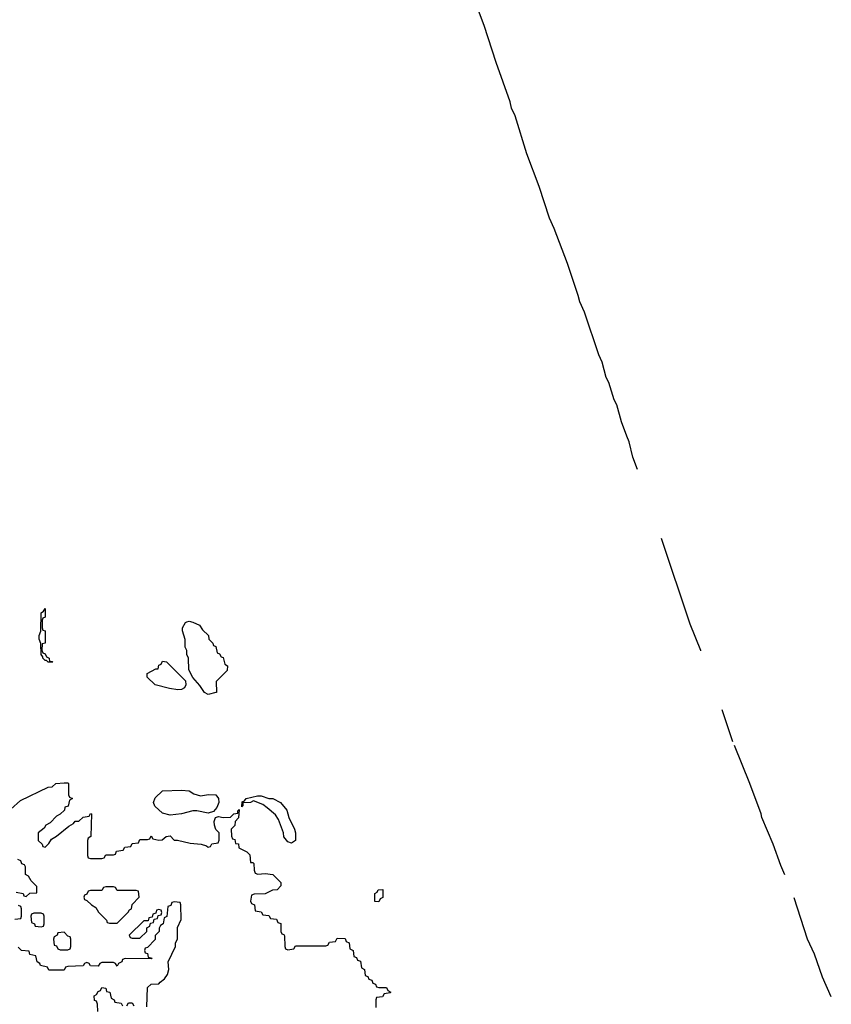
# Model space of a CAD drawing. Header units: inches. Extents: x 2808529 to 2951249, y 860290 to 1033701.
# Tile 25 of 153: x 2944236 to 2948517, y 927006 to 932196. Entities that reach past the tile are written whole.
import ezdxf

# ---------------------------------------------------------------- set-up
doc = ezdxf.new("R2010")
doc.units = ezdxf.units.IN
doc.header["$MEASUREMENT"] = 0
doc.layers.add('C9942', color=7, linetype='Continuous')
doc.layers.add('C9943', color=7, linetype='Continuous')

msp = doc.modelspace()

# ---------------------------------------------------------------- linework, layer by layer
at = {"layer": 'C9942', "color": 6}
for points in [[(2947494.7, 929824.8), (2947469.7, 929890), (2947449.6, 929970), (2947438.3, 930000)], [(2947827.9, 928869.7), (2947827.8, 928870), (2947772, 929010), (2947620.7, 929460.8)], [(2947997.8, 928390), (2947989.7, 928410), (2947940.4, 928557.7)], [(2948272, 927688.9), (2948250, 927737.2), (2948209.7, 927850), (2948149.7, 927990), (2948146, 928010), (2948086.6, 928170), (2948005.9, 928369.8)], [(2944190, 928034), (2944240.2, 928079.8), (2944386, 928150), (2944408, 928152), (2944426, 928170), (2944470, 928174), (2944490, 928174), (2944494, 928170), (2944494, 928110), (2944498, 928098), (2944514, 928090), (2944498, 928082), (2944492, 928050), (2944474, 928046), (2944472, 928030), (2944450, 928008), (2944430, 927998), (2944396.9, 927963.1), (2944374, 927950), (2944364.7, 927935.3), (2944334, 927910), (2944334, 927870), (2944354, 927850), (2944358, 927838), (2944370, 927834), (2944390, 927854), (2944403.1, 927876.9), (2944430, 927892), (2944494.6, 927945.4), (2944520.4, 927959.6), (2944529.1, 927970.9), (2944548, 927972), (2944570, 927992), (2944602, 927998), (2944610, 928012), (2944614, 928010), (2944612, 927890), (2944598, 927882), (2944594, 927870), (2944594, 927790), (2944598, 927778), (2944610, 927774), (2944670, 927774), (2944682, 927778), (2944690, 927794), (2944730, 927794), (2944742, 927798), (2944747.3, 927812.7), (2944782, 927818), (2944790, 927834), (2944822, 927838), (2944830, 927854), (2944862, 927858), (2944870, 927874), (2944910, 927874), (2944922, 927878), (2944930, 927894), (2944938, 927878), (2944970, 927872), (2944987.3, 927872.7), (2945008.7, 927891.3), (2945030, 927894), (2945051.3, 927871.3), (2945068.7, 927871.3), (2945134.8, 927854.8), (2945194, 927850), (2945222, 927842), (2945230, 927834), (2945242, 927838), (2945250, 927852), (2945282, 927858), (2945288, 927872), (2945288, 927910), (2945270, 927928), (2945262.7, 927950), (2945261.2, 927970), (2945268.9, 927991.1), (2945284, 927996), (2945310, 927991.3), (2945347.3, 927992.7), (2945366, 928010), (2945386, 928014), (2945386, 928026), (2945392.7, 928032.7), (2945390.6, 927989.4), (2945372, 927970), (2945370, 927948), (2945352, 927930), (2945352.7, 927892.7), (2945358, 927878), (2945370, 927874), (2945374, 927854), (2945390, 927852), (2945391.6, 927831.6), (2945434, 927810), (2945450, 927794), (2945454, 927754), (2945466, 927754), (2945471.1, 927748.9), (2945472.7, 927712.7), (2945478, 927698), (2945492.7, 927692.7), (2945530, 927696), (2945570.6, 927690.6), (2945612.7, 927647.3), (2945614, 927630), (2945594, 927610), (2945570, 927608), (2945531.1, 927588.9), (2945472.7, 927587.3), (2945458, 927582), (2945454, 927550), (2945458, 927538), (2945474, 927530), (2945478, 927498), (2945510, 927494), (2945518, 927478), (2945550, 927474), (2945558, 927458), (2945590, 927454), (2945598, 927438), (2945612.7, 927432.7), (2945614, 927390), (2945618, 927378), (2945630, 927374), (2945632.7, 927367.3), (2945634, 927310), (2945638, 927298), (2945650, 927294), (2945682, 927298), (2945690, 927314), (2945850, 927314), (2945862, 927318), (2945870, 927334), (2945902, 927338), (2945910, 927354), (2945952.7, 927352.7), (2945958, 927338), (2945974, 927330), (2945978, 927298), (2945994, 927290), (2945998, 927258), (2946012.7, 927252.7), (2946018, 927238), (2946032.7, 927232.7), (2946038, 927198), (2946054, 927190), (2946058, 927158), (2946072.7, 927152.7), (2946078, 927138), (2946092.7, 927132.7), (2946098, 927118), (2946112.7, 927112.7), (2946118, 927098), (2946130, 927094), (2946170, 927094), (2946178, 927078), (2946194, 927070), (2946190, 927066), (2946158, 927062), (2946150, 927046), (2946118, 927042), (2946114, 927030), (2946114, 926990)], [(2944218, 927598), (2944254, 927590), (2944258, 927578), (2944270, 927574), (2944288.9, 927591.1), (2944326, 927594), (2944327.3, 927627.3), (2944296.4, 927656.4), (2944282, 927682), (2944266, 927690), (2944266, 927730), (2944262, 927742), (2944247.3, 927747.3), (2944242, 927762), (2944226, 927770)], [(2948516.6, 927045.6), (2948469.7, 927150), (2948428.2, 927270), (2948391.5, 927350), (2948320.1, 927568.1)], [(2944210, 927454), (2944242, 927458), (2944246, 927470), (2944246, 927510), (2944242, 927522), (2944230, 927526)], [(2944907.3, 926992.7), (2944910, 927094), (2944930, 927112), (2944970, 927114), (2944976.4, 927123.6), (2945000.2, 927139.8), (2945016.4, 927163.6), (2945022, 927190), (2945019, 927230), (2945058, 927310), (2945058, 927330), (2945068, 927350), (2945068.9, 927411.1), (2945087.3, 927452.7), (2945086, 927530), (2945082, 927542), (2945050, 927546), (2945038, 927542), (2945032.7, 927527.3), (2945018, 927522), (2945011.6, 927468.4), (2944998, 927462), (2944992, 927430), (2944978, 927422), (2944972, 927408), (2944971.3, 927390), (2944951.3, 927368.7), (2944950, 927348), (2944910, 927306), (2944898, 927302), (2944894, 927290), (2944898, 927278), (2944910, 927274), (2944914, 927254), (2944934, 927250), (2944930, 927246), (2944792.7, 927247.3), (2944778, 927242), (2944774, 927230), (2944758, 927222), (2944750, 927208), (2944742, 927222), (2944730, 927226), (2944670, 927226), (2944658, 927222), (2944650, 927208), (2944610, 927208.7), (2944602, 927222), (2944590, 927226), (2944578, 927222), (2944570, 927208.7), (2944490, 927206), (2944478, 927202), (2944470, 927186), (2944390, 927186), (2944382, 927202), (2944346, 927210), (2944342, 927222), (2944328, 927230), (2944322, 927262), (2944290, 927268), (2944286, 927286), (2944246, 927290), (2944227.3, 927307.3)], [(2944648, 926968), (2944647.3, 927007.3), (2944642, 927022), (2944630, 927026), (2944628, 927050), (2944642, 927058), (2944650, 927074), (2944662, 927078), (2944670, 927094), (2944690, 927092), (2944694, 927074), (2944712, 927070), (2944718, 927038), (2944734, 927030), (2944738, 927018), (2944772, 927012), (2944778, 926998)], [(2944802, 926998), (2944810, 927014), (2944830, 927014), (2944838, 926998)]]:
    msp.add_lwpolyline(points, dxfattribs=at)
for points in [[(2944392.7, 928812.7), (2944407.3, 928812.7), (2944410, 928808.7), (2944386, 928810), (2944378, 928818), (2944370, 928818), (2944358, 928830), (2944358, 928838), (2944349.2, 928850), (2944347.3, 928907.3), (2944338, 928930), (2944338, 928950), (2944348, 928972), (2944348.7, 929070), (2944362, 929078), (2944370, 929092), (2944370.7, 929049.3), (2944370, 929046), (2944358, 929042), (2944354, 929030), (2944354, 928990), (2944358, 928978), (2944370, 928974), (2944370.6, 928910), (2944354, 928906), (2944352.7, 928872.7), (2944358, 928858), (2944370, 928854), (2944376.9, 928836.9), (2944391.3, 928830)], [(2945230, 928639), (2945210, 928649.2), (2945187, 928687), (2945148.7, 928728.7), (2945128.4, 928768.4), (2945126, 928830), (2945118, 928850), (2945118, 928870), (2945108.9, 928888.9), (2945108.4, 928928.4), (2945094.6, 928974.6), (2945094, 928990), (2945110, 929018), (2945118, 929022), (2945130, 929026), (2945150, 929021), (2945183.6, 929003.6), (2945199.6, 928979.6), (2945232, 928950), (2945234, 928930), (2945254, 928910), (2945258, 928898), (2945271.3, 928891.3), (2945278, 928858), (2945290, 928854), (2945298, 928838), (2945310, 928834), (2945318, 928798), (2945332, 928790), (2945330, 928766), (2945272, 928708), (2945274, 928650), (2945270, 928648.7)], [(2945070, 928663.7), (2945026, 928670), (2944950, 928689.5), (2944909.2, 928730), (2944908.7, 928750), (2944954, 928774), (2944966, 928774), (2944970, 928794), (2944982, 928798), (2944990, 928814), (2945010, 928812), (2945111.3, 928711.3), (2945112, 928690), (2945105.4, 928674.6), (2945090, 928666)], [(2945190, 928104.7), (2945231.1, 928111.1), (2945270, 928111), (2945284.7, 928090), (2945286.8, 928070), (2945276.3, 928043.7), (2945258, 928022), (2945230, 928013.2), (2945170, 928026), (2945150, 928026), (2945090, 928009.3), (2945030, 928002.7), (2944990, 928013.2), (2944949, 928050), (2944942, 928070), (2944950, 928094), (2944990, 928131.3), (2945090, 928134), (2945130, 928131.3), (2945155.3, 928115.3)], [(2945670, 927855.3), (2945650, 927862), (2945629.6, 927889.6), (2945626.6, 927910), (2945600.9, 927980.9), (2945584.8, 928004.8), (2945541.6, 928041.6), (2945518.4, 928058.4), (2945470, 928078), (2945454, 928070), (2945412.7, 928067.3), (2945412.7, 928052.7), (2945407.3, 928047.3), (2945410, 928074), (2945422, 928078), (2945430, 928091.3), (2945490, 928104.7), (2945510, 928104.7), (2945550, 928090.8), (2945570.5, 928090.5), (2945612, 928070), (2945644.7, 928030), (2945654.8, 927990), (2945684.7, 927930), (2945690.9, 927909.1), (2945690, 927869)], [(2944730, 927626), (2944690, 927626), (2944678, 927622), (2944670, 927606), (2944610, 927606), (2944598, 927602), (2944590, 927586), (2944578, 927582), (2944574, 927570), (2944578, 927558), (2944590, 927554), (2944614, 927530), (2944636.9, 927516.9), (2944651.6, 927491.6), (2944694, 927450), (2944698, 927438), (2944710, 927434), (2944750, 927434), (2944808.4, 927491.6), (2944815.3, 927504.7), (2944826, 927510), (2944828.7, 927531.3), (2944866, 927570), (2944862, 927602), (2944850, 927606), (2944750, 927606), (2944742, 927622)], [(2946130, 927546), (2946108.4, 927548.4), (2946108.7, 927590), (2946122, 927598), (2946126, 927610), (2946151.6, 927611.6), (2946151.6, 927568.4), (2946138, 927562)], [(2944350, 927486), (2944310, 927486), (2944298, 927482), (2944294, 927470), (2944298, 927438), (2944314, 927430), (2944318, 927418), (2944350, 927414), (2944362, 927418), (2944366, 927430), (2944366, 927470), (2944362, 927482)], [(2944970, 927506), (2944958, 927502), (2944954, 927486), (2944938, 927482), (2944934, 927466), (2944918, 927462), (2944914, 927446), (2944890, 927446), (2944814, 927370), (2944818, 927358), (2944830, 927354), (2944870, 927354), (2944906, 927390), (2944906, 927410), (2944922, 927418), (2944926, 927434), (2944942, 927438), (2944946, 927454), (2944962, 927458), (2944966, 927474), (2944982, 927478), (2944986, 927490), (2944982, 927502)], [(2944470, 927386), (2944438, 927382), (2944434, 927370), (2944418, 927362), (2944414, 927350), (2944418, 927318), (2944430, 927314), (2944438, 927298), (2944450, 927294), (2944490, 927294), (2944502, 927298), (2944506, 927310), (2944506, 927350), (2944502, 927362), (2944490, 927366)]]:
    msp.add_lwpolyline(points, close=True, dxfattribs=at)
at = {"layer": 'C9943', "color": 6}
msp.add_lwpolyline([(2947438.3, 930000), (2947410, 930075.3), (2947386.2, 930166.2), (2947371.9, 930191.9), (2947343.3, 930283.3), (2947329.7, 930310), (2947307.6, 930390), (2947289.6, 930430), (2947214.2, 930654.2), (2947190, 930708.7), (2947182.3, 930742.3), (2947124.7, 930910), (2947054.7, 931094.7), (2947030, 931149), (2946975.6, 931315.6), (2946910, 931489), (2946848.4, 931688.4), (2946830, 931729), (2946822.3, 931762.3), (2946748.2, 931970), (2946685.4, 932165.4), (2946632, 932310)], dxfattribs=at)

doc.saveas('drawing.dxf')
